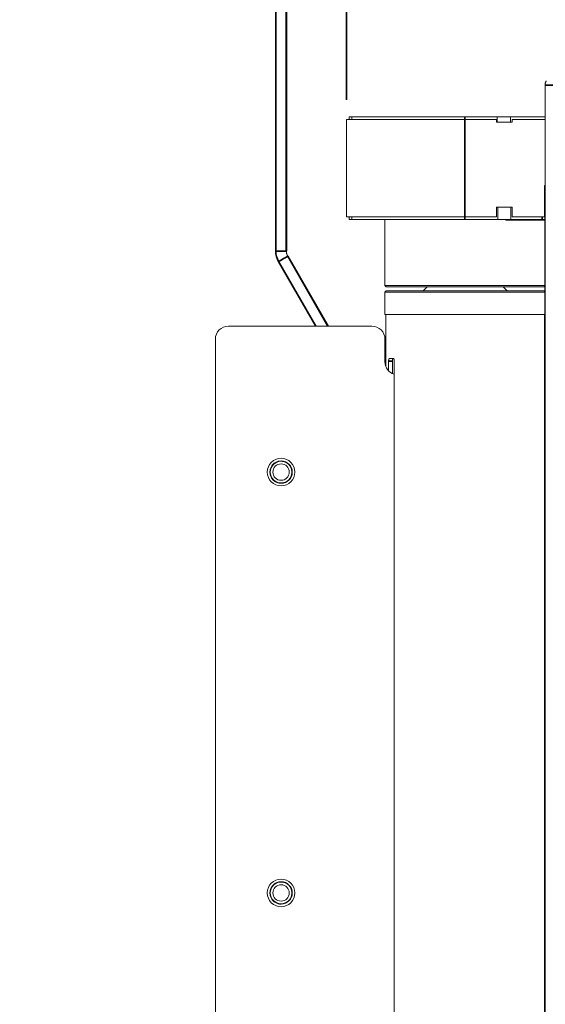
# Model space of a CAD drawing. Header units: millimetres. Extents: x 4 to 1188, y 1 to 840.
# Tile 47 of 256: x 281 to 308, y 376 to 426. Entities that reach past the tile are written whole.
import ezdxf

# ---------------------------------------------------------------- set-up
doc = ezdxf.new("R2010")
doc.units = ezdxf.units.MM
doc.layers.add('1', color=7, linetype='Continuous')
doc.styles.add('Arial Unicode MS', font='Arial Unicode MS')
doc.dimstyles.get("Standard").update_dxf_attribs({"dimtxt": 0.18, "dimasz": 0.18, "dimexe": 0.18, "dimexo": 0.0625, "dimgap": 0.09, "dimtad": 0, "dimtih": 1, "dimtoh": 1, "dimdec": 4, "dimzin": 0, "dimdsep": 46, "dimtxsty": 'Standard', "dimcen": 0.09, "dimadec": 0, "dimazin": 0, "dimtfac": 1, "dimtdec": 4, "dimtofl": 0, "dimtmove": 0, "dimatfit": 3, "dimfxl": 0, "dimtolj": 1, "dimtzin": 0, "dimarcsym": 0})

# ---------------------------------------------------------------- blocks, each defined once
blk = doc.blocks.new('_U8')
at = {"layer": '1', "color": 18, "lineweight": 35}
for p, q in [((137.66, 422.022), (137.66, 559.087)), ((297.965, 422.022), (297.965, 559.087)), ((137.66, 557.087), (297.965, 557.087))]:
    blk.add_line(p, q, dxfattribs=at)
at = {"layer": '1', "color": 18, "lineweight": 70}
for points in [[(137.66, 557.087), (141.16, 557.863), (141.16, 556.311)], [(297.965, 557.087), (294.465, 556.311), (294.465, 557.863)]]:
    blk.add_solid(points, dxfattribs=at)
at = {"layer": '1', "color": 18, "linetype": 'Continuous', "lineweight": 13, "insert": (211.502, 558.623), "char_height": 3, "attachment_point": 7, "line_spacing_factor": 1.047437, "style": 'Arial Unicode MS'}
blk.add_mtext('\\fArial Unicode MS|b0|i0;\\W1.0000;{\\H1.21x;(}1202{\\H1.21x;)}', dxfattribs=at)
blk = doc.blocks.new('_U16')
at = {"layer": '1', "color": 18, "lineweight": 35}
for p, q in [((220.637, 531.416), (220.637, 544.225)), ((297.965, 422.022), (297.965, 544.225)), ((297.965, 542.225), (220.637, 542.225))]:
    blk.add_line(p, q, dxfattribs=at)
at = {"layer": '1', "color": 18, "lineweight": 70}
for points in [[(220.637, 542.225), (224.137, 543.001), (224.137, 541.45)], [(297.965, 542.225), (294.465, 541.45), (294.465, 543.001)]]:
    blk.add_solid(points, dxfattribs=at)
at = {"layer": '1', "color": 18, "linetype": 'Continuous', "lineweight": 13, "insert": (254.156, 543.761), "char_height": 3, "attachment_point": 7, "line_spacing_factor": 1.047437, "style": 'Arial Unicode MS'}
blk.add_mtext('\\fArial Unicode MS|b0|i0;\\W1.0000;{\\H1.21x;(}580{\\H1.21x;)}', dxfattribs=at)

msp = doc.modelspace()

# ---------------------------------------------------------------- linework, layer by layer
at = {"layer": '1', "color": 154, "linetype": 'Continuous', "lineweight": 35}
for p, q in [((294.3779, 414.36), (294.372, 530.4197)), ((294.9054, 530.4197), (294.9113, 414.3601)), ((294.9151, 530.4197), (294.9151, 414.36)), ((308.0316, 422.7686), (329.3649, 422.7686)), ((303.9649, 421.1553), (303.9649, 421.022)), ((303.9649, 421.022), (303.9649, 416.0886)), ((303.9649, 416.0886), (303.9649, 415.9553)), ((306.1865, 415.9553), (306.1865, 415.9186)), ((307.8849, 415.9553), (307.8849, 416.0886)), ((294.9113, 414.3601), (294.3779, 414.36)), ((294.9113, 414.3601), (294.9114, 414.3601)), ((294.9151, 414.36), (294.9114, 414.36)), ((294.9151, 414.36), (294.9152, 414.36)), ((296.4111, 410.553), (294.5208, 413.8267)), ((294.9827, 414.0934), (297.027, 410.553)), ((294.9828, 414.0934), (294.9827, 414.0934)), ((294.9866, 414.0934), (294.9838, 414.0918)), ((294.9866, 414.0934), (294.9866, 414.0934)), ((294.9866, 414.0934), (297.0305, 410.5531)), ((299.915, 409.8864), (299.9149, 409.8864)), ((299.9149, 408.753), (299.915, 408.753)), ((300.2901, 408.783), (300.1024, 408.783))]:
    msp.add_line(p, q, dxfattribs=at)
at = {"layer": '1', "color": 154, "linetype": 'Continuous', "lineweight": 13}
for p, q in [((294.9114, 414.3601), (294.9054, 530.4197)), ((294.9152, 414.36), (294.9152, 530.4197)), ((308.0316, 422.7686), (308.0316, 292.0753)), ((297.9649, 421.022), (303.9649, 421.022)), ((297.9649, 421.022), (297.9649, 416.0886)), ((298.0983, 421.022), (298.0983, 421.1553)), ((298.2316, 421.1553), (298.0983, 421.1553)), ((298.2316, 421.022), (298.2316, 421.1553)), ((298.2316, 421.1553), (303.9649, 421.1553)), ((305.6103, 421.1553), (303.9649, 421.1553)), ((303.9649, 421.022), (305.5649, 421.022)), ((305.5649, 420.8886), (305.5649, 421.022)), ((306.3649, 420.8886), (305.5649, 420.8886)), ((305.6103, 420.8886), (305.6103, 421.1553)), ((306.2769, 421.1553), (305.6103, 421.1553)), ((306.2769, 420.8886), (306.2769, 421.1553)), ((308.0316, 421.1553), (306.2769, 421.1553)), ((306.3649, 421.022), (308.0316, 421.022)), ((306.3649, 421.022), (306.3649, 420.8886)), ((308.0116, 417.6886), (308.0316, 417.6886)), ((308.0116, 416.0886), (308.0116, 417.6886)), ((308.0116, 417.5786), (308.0316, 417.5786)), ((308.0116, 417.0764), (308.0217, 417.0764)), ((308.0217, 417.0764), (308.0316, 417.0764)), ((308.0217, 416.443), (308.0217, 417.0764)), ((306.3649, 416.5886), (305.5649, 416.5886)), ((305.5649, 416.5886), (305.5649, 416.0886)), ((305.6316, 415.9553), (305.6316, 416.5886)), ((306.2983, 415.9553), (306.2983, 416.5886)), ((306.3649, 416.0886), (306.3649, 416.5886)), ((308.0183, 416.5886), (308.0116, 416.5886)), ((308.0183, 416.5886), (308.0183, 415.9553)), ((308.0217, 416.443), (308.0183, 416.443)), ((308.0316, 416.443), (308.0217, 416.443)), ((308.0217, 416.3097), (308.0217, 416.1852)), ((308.0217, 416.3097), (308.0316, 416.3097)), ((297.9649, 416.0886), (303.9649, 416.0886)), ((298.0983, 415.9553), (298.0983, 416.0886)), ((298.0983, 415.9553), (298.2316, 415.9553)), ((298.2316, 415.9553), (298.2316, 416.0886)), ((303.9649, 415.9553), (298.2316, 415.9553)), ((299.915, 415.9552), (299.915, 412.6097)), ((303.9649, 416.0886), (305.5649, 416.0886)), ((305.6316, 415.9553), (303.9649, 415.9553)), ((306.2983, 415.9553), (305.6316, 415.9553)), ((306.0532, 415.9553), (306.0532, 415.9186)), ((306.1865, 415.9186), (306.0532, 415.9186)), ((308.0221, 415.9186), (306.1865, 415.9186)), ((307.8849, 415.9553), (306.2983, 415.9553)), ((306.3649, 416.0886), (308.0116, 416.0886)), ((308.0183, 415.9553), (307.8849, 415.9553)), ((308.0221, 416.1853), (308.0182, 416.1853)), ((308.0217, 415.9179), (308.0217, 328.3299)), ((308.0221, 416.1853), (308.0316, 416.1853)), ((308.0221, 415.9186), (308.0221, 416.1853)), ((308.0316, 415.9186), (308.0221, 415.9186)), ((308.0316, 415.6153), (308.0316, 415.682)), ((308.0316, 415.6153), (308.0316, 415.6153)), ((308.0316, 319.3086), (308.0316, 415.602)), ((297.0271, 410.553), (294.9828, 414.0934)), ((297.0306, 410.5531), (294.9866, 414.0934)), ((299.915, 412.6097), (299.9817, 412.543)), ((299.915, 412.6097), (308.0217, 412.6097)), ((299.9817, 412.343), (299.915, 412.2764)), ((307.9817, 412.543), (299.9817, 412.543)), ((299.9817, 412.343), (307.9817, 412.343)), ((302.0484, 412.543), (301.8484, 412.343)), ((306.115, 412.343), (305.915, 412.543)), ((307.9817, 412.543), (308.0217, 412.583)), ((308.0217, 412.303), (307.9817, 412.343)), ((299.915, 412.2764), (299.915, 411.143)), ((308.0217, 412.2764), (299.915, 412.2764)), ((299.915, 411.143), (308.0217, 411.143)), ((299.9598, 411.143), (299.9598, 408.5119)), ((308.0038, 328.329), (308.0038, 411.143)), ((291.9816, 410.553), (299.2482, 410.553)), ((299.2482, 410.553), (299.2483, 410.553)), ((291.3149, 332.4197), (291.3149, 409.8864)), ((299.9149, 409.8864), (299.9149, 408.753)), ((299.915, 408.753), (299.915, 409.8864)), ((300.3311, 408.9164), (300.1399, 408.9164)), ((300.1024, 408.783), (300.1024, 408.2885)), ((300.2901, 408.783), (300.2901, 408.1531)), ((300.3892, 331.6764), (300.3892, 408.783)), ((294.6483, 403.703), (294.6483, 403.703)), ((294.6483, 402.603), (294.6483, 402.603)), ((294.6483, 382.3697), (294.6483, 382.3697)), ((294.6483, 381.2697), (294.6483, 381.2697))]:
    msp.add_line(p, q, dxfattribs=at)
msp.add_arc((308.4049, 422.7686), 0.3733, 163.39845, 180, dxfattribs=at)
at = {"layer": '1', "color": 154, "linetype": 'Continuous', "lineweight": 35}
for centre, major_axis, ratio, start_param, end_param in [((295.4445, 414.3601), (0, -1.0667), 1, 4.7124399, 5.2360387), ((294.5209, 413.8267), (-0.4619, -0.2667), 0.0000719, 3.1417171, 4.7125135)]:
    msp.add_ellipse(centre, major_axis=major_axis, ratio=ratio, start_param=start_param, end_param=end_param, dxfattribs=at)
at = {"layer": '1', "color": 154, "linetype": 'Continuous', "lineweight": 13}
for centre, major_axis, start_param, end_param in [((295.4446, 414.3601), (0, 0.5333), 1.5708472, 2.094446), ((295.4447, 414.3601), (0, 0.5333), 1.5708472, 2.094446), ((295.4484, 414.36), (0, 0.5333), 1.5707963, 2.0943951), ((295.4485, 414.36), (0, 0.5333), 1.5707963, 2.0943951), ((291.9816, 409.8864), (0, -0.6667), 3.1415927, 4.712389), ((299.2482, 409.8864), (0, -0.6667), 1.5707963, 3.1415927), ((299.2483, 409.8864), (0, 0.6667), 4.712389, 6.2831853), ((300.5816, 408.753), (0, 0.6667), 1.5707963, 2.8489091), ((300.5817, 408.753), (0, -0.6667), 4.712389, 5.9903545), ((294.6483, 403.153), (0, 0.5667), 0, 3.1415927), ((294.6483, 403.153), (0, -0.55), 0, 3.1415927), ((294.6483, 381.8197), (0, 0.5667), 0, 3.1415927), ((294.6483, 381.8197), (0, -0.55), 0, 3.1415927)]:
    msp.add_ellipse(centre, major_axis=major_axis, ratio=1, start_param=start_param, end_param=end_param, dxfattribs=at)
for centre, major_axis in [((294.6482, 403.153), (0, 0.7)), ((294.6483, 403.153), (0, -0.5667)), ((294.6483, 403.153), (0, 0.55)), ((294.6482, 403.153), (0, -0.4167)), ((294.6482, 381.8197), (0, 0.7)), ((294.6483, 381.8197), (0, -0.5667)), ((294.6483, 381.8197), (0, 0.55)), ((294.6482, 381.8197), (0, -0.4167))]:
    msp.add_ellipse(centre, major_axis=major_axis, ratio=1, dxfattribs=at)
for points, knots in [([(308.0472, 422.8753), (308.0419, 422.8576), (308.038, 422.84), (308.0342, 422.8133), (308.0332, 422.8044), (308.0322, 422.791), (308.0319, 422.7843), (308.0317, 422.7776), (308.0316, 422.7731), (308.0316, 422.7709), (308.0316, 422.7686)], [0, 0, 0, 0, 0.5, 0.5, 0.75, 0.75, 0.875, 0.9375, 0.9375, 1, 1, 1, 1]), ([(308.0472, 422.8753), (308.0499, 422.8845), (308.053, 422.8936), (308.06, 422.9117), (308.0638, 422.9206), (308.0722, 422.9383), (308.0768, 422.9471), (308.0844, 422.9601), (308.087, 422.9644), (308.0925, 422.9731), (308.0953, 422.9773), (308.0983, 422.9815)], [0, 0, 0, 0, 0.25, 0.25, 0.5, 0.5, 0.75, 0.75, 0.875, 0.875, 1, 1, 1, 1]), ([(300.1024, 408.783), (300.1024, 408.7919), (300.1026, 408.8005), (300.1033, 408.8133), (300.1036, 408.8175), (300.1041, 408.8238), (300.1043, 408.8259), (300.1047, 408.8301), (300.1049, 408.8321), (300.106, 408.8422), (300.1071, 408.8499), (300.1088, 408.8589), (300.1091, 408.8607), (300.1098, 408.8642), (300.1102, 408.866), (300.1113, 408.871), (300.1121, 408.8743), (300.1146, 408.8835), (300.1165, 408.889), (300.119, 408.8951), (300.1196, 408.8963), (300.1206, 408.8985), (300.1222, 408.9017), (300.125, 408.9064), (300.1273, 408.9093), (300.1291, 408.9112), (300.1297, 408.9118), (300.131, 408.9129), (300.1316, 408.9134), (300.1347, 408.9155), (300.1373, 408.9164), (300.1399, 408.9164)], [0, 0, 0, 0, 0.125, 0.125, 0.1875, 0.1875, 0.21875, 0.21875, 0.25, 0.25, 0.375, 0.375, 0.40625, 0.40625, 0.4375, 0.4375, 0.5, 0.5, 0.625, 0.625, 0.65625, 0.65625, 0.6875, 0.75, 0.8125, 0.8125, 0.84375, 0.84375, 0.875, 0.875, 1, 1, 1, 1]), ([(300.327, 408.9164), (300.3244, 408.9164), (300.3219, 408.9155), (300.3183, 408.913), (300.317, 408.9119), (300.3147, 408.9094), (300.3135, 408.9079), (300.3101, 408.9029), (300.308, 408.8988), (300.3055, 408.8928), (300.305, 408.8915), (300.304, 408.8889), (300.3036, 408.8876), (300.3022, 408.8834), (300.3013, 408.8805), (300.2988, 408.8713), (300.2973, 408.8646), (300.2957, 408.8555), (300.2954, 408.8536), (300.2948, 408.8499), (300.2939, 408.8441), (300.2927, 408.8343), (300.2919, 408.8261), (300.2914, 408.8199), (300.2913, 408.8178), (300.291, 408.8135), (300.2909, 408.8114), (300.2903, 408.8006), (300.2901, 408.7919), (300.2901, 408.783)], [0, 0, 0, 0, 0.125, 0.125, 0.1875, 0.1875, 0.25, 0.25, 0.375, 0.375, 0.40625, 0.40625, 0.4375, 0.4375, 0.5, 0.5, 0.625, 0.625, 0.65625, 0.65625, 0.6875, 0.75, 0.8125, 0.8125, 0.84375, 0.84375, 0.875, 0.875, 1, 1, 1, 1]), ([(300.3311, 408.9164), (300.3348, 408.9164), (300.3384, 408.9155), (300.3439, 408.913), (300.3457, 408.9119), (300.3493, 408.9094), (300.3511, 408.9079), (300.3563, 408.9029), (300.3596, 408.8988), (300.3636, 408.8928), (300.3644, 408.8915), (300.3659, 408.8889), (300.3667, 408.8876), (300.3689, 408.8834), (300.3704, 408.8805), (300.3745, 408.8713), (300.3769, 408.8646), (300.3796, 408.8555), (300.3802, 408.8536), (300.3812, 408.8499), (300.3826, 408.8441), (300.3847, 408.8343), (300.386, 408.8261), (300.3869, 408.8199), (300.3872, 408.8178), (300.3876, 408.8135), (300.3879, 408.8114), (300.3888, 408.8006), (300.3892, 408.7919), (300.3892, 408.783)], [0, 0, 0, 0, 0.125, 0.125, 0.1875, 0.1875, 0.25, 0.25, 0.375, 0.375, 0.40625, 0.40625, 0.4375, 0.4375, 0.5, 0.5, 0.625, 0.625, 0.65625, 0.65625, 0.6875, 0.75, 0.8125, 0.8125, 0.84375, 0.84375, 0.875, 0.875, 1, 1, 1, 1])]:
    msp.add_open_spline(points, degree=3, knots=knots, dxfattribs=at)

# ---------------------------------------------------------------- dimensions: what is measured, and where the dimension line sits
at = {"layer": '1', "color": 18, "linetype": 'Continuous', "lineweight": 13}
for base, p1, p2, picture, middle in [((297.9649, 557.0866), (137.6604, 418.5553), (297.9649, 418.5553), '_U8', (217.8127, 557.0866)), ((220.637, 542.2255), (297.9649, 418.5553), (220.637, 530.4159), '_U16', (259.3009, 542.2255))]:
    dim = msp.add_linear_dim(base=base, p1=p1, p2=p2, dimstyle='Standard', override={"dimtxt": 3, "dimasz": 3.5, "dimexe": 2, "dimexo": 1, "dimgap": 1.5, "dimtad": 1, "dimtih": 1, "dimtoh": 0, "dimdec": 0, "dimlfac": 7.5, "dimzin": 8, "dimdsep": 44, "dimlunit": 2, "dimpost": '(<>)', "dimtxsty": 'Arial Unicode MS', "dimsah": 1, "dimse1": 0, "dimse2": 0, "dimsd1": 0, "dimsd2": 0, "dimclrd": 18, "dimclre": 18, "dimclrt": 18, "dimtm": -0.1, "dimtfac": 0.666667, "dimtdec": 2, "dimtofl": 1, "dimtmove": 0, "dimtzin": 8, "dimlwd": 35, "dimlwe": 35}, dxfattribs=at)
    dim.commit()
    dim.dimension.update_dxf_attribs({"geometry": picture, "text_midpoint": middle, "dimtype": 160})

doc.saveas('drawing.dxf')
